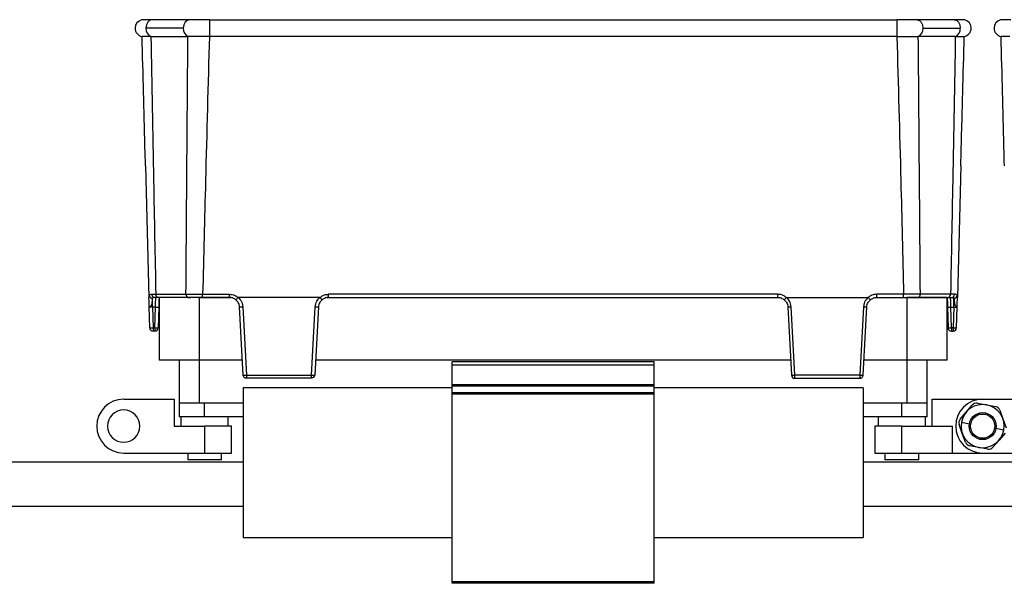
# Model space of a CAD drawing. Header units: millimetres. Extents: x -724 to 2929, y 427 to 799.
# Tile 8 of 51: x -292 to -146, y 596 to 680. Entities that reach past the tile are written whole.
import ezdxf

# ---------------------------------------------------------------- set-up
doc = ezdxf.new("R2010")
doc.units = ezdxf.units.MM

# ---------------------------------------------------------------- blocks, each defined once
blk = doc.blocks.new('Drawing View2')
at = {"color": 7, "linetype": 'Continuous', "lineweight": 25}
for p, q in [((-130.5, 0), (-136.05, 0)), ((-127.5, 0), (-127.5, -2.49)), ((-127.5, 0), (-25.49, 0)), ((-25.49, 0), (-25.49, -2.49)), ((-16.94, 0), (-22.48, 0)), ((-131.39, -1.25), (-136.93, -1.25)), ((-21.6, -1.25), (-16.06, -1.25)), ((-136.19, -2.48), (-130.7, -2.48)), ((-130.66, -2.48), (-130.7, -2.48)), ((-25.49, -2.49), (-127.5, -2.49)), ((-22.33, -2.48), (-22.29, -2.48)), ((-16.8, -2.48), (-22.29, -2.48)), ((-137.01, -21.65), (-136.49, -41.18)), ((-15.98, -21.65), (-16.49, -41.18)), ((-136.07, -40.71), (-135.48, -40.71)), ((-135.48, -40.71), (-131, -40.71)), ((-128.52, -40.72), (-124.55, -40.72)), ((-128.52, -41.18), (-128.52, -40.72)), ((-124.55, -41.18), (-124.55, -40.72)), ((-43.16, -40.72), (-109.83, -40.72)), ((-109.83, -41.18), (-109.83, -40.72)), ((-43.16, -41.18), (-43.16, -40.72)), ((-24.47, -40.72), (-28.44, -40.72)), ((-28.44, -41.18), (-28.44, -40.72)), ((-24.47, -41.18), (-24.47, -40.72)), ((-17.51, -40.71), (-21.99, -40.71)), ((-16.92, -40.71), (-17.51, -40.71)), ((-136.49, -41.35), (-136.49, -41.18)), ((-136.48, -41.64), (-136.49, -41.35)), ((-135.96, -42.65), (-135.96, -41.34)), ((-135.48, -41.23), (-135.48, -41.18)), ((-130.65, -41.18), (-135.14, -41.18)), ((-134.99, -41.22), (-134.99, -50.52)), ((-128.99, -41.22), (-134.99, -41.22)), ((-130.65, -41.18), (-130.29, -41.18)), ((-128.99, -50.52), (-128.99, -41.22)), ((-128.99, -41.22), (-124.32, -41.22)), ((-124.55, -41.18), (-128.52, -41.18)), ((-111.12, -41.18), (-123.25, -41.18)), ((-110.06, -41.22), (-42.93, -41.22)), ((-109.83, -41.18), (-43.16, -41.18)), ((-41.86, -41.18), (-29.73, -41.18)), ((-28.67, -41.22), (-23.99, -41.22)), ((-28.44, -41.18), (-24.47, -41.18)), ((-23.99, -41.22), (-23.99, -50.52)), ((-17.99, -41.22), (-23.99, -41.22)), ((-22.34, -41.18), (-22.7, -41.18)), ((-22.34, -41.18), (-17.85, -41.18)), ((-17.99, -50.52), (-17.99, -41.22)), ((-17.5, -41.23), (-17.51, -41.18)), ((-17.03, -42.65), (-17.03, -41.34)), ((-16.5, -41.35), (-16.49, -41.18)), ((-16.5, -41.64), (-16.5, -41.35)), ((-136.38, -45.7), (-136.46, -42.65)), ((-135.53, -42.65), (-135.96, -42.65)), ((-135.96, -42.65), (-135.88, -45.7)), ((-135.61, -45.7), (-135.53, -42.65)), ((-135.03, -42.65), (-135.11, -45.7)), ((-122.52, -52.71), (-123.05, -42.61)), ((-122.56, -42.59), (-122.03, -52.7)), ((-112.35, -52.7), (-111.82, -42.59)), ((-111.33, -42.61), (-111.86, -52.71)), ((-41.66, -42.61), (-41.13, -52.71)), ((-40.64, -52.7), (-41.17, -42.59)), ((-30.43, -42.59), (-30.96, -52.7)), ((-30.47, -52.71), (-29.94, -42.61)), ((-17.96, -42.65), (-17.88, -45.7)), ((-17.46, -42.65), (-17.03, -42.65)), ((-17.38, -45.7), (-17.46, -42.65)), ((-17.03, -42.65), (-17.11, -45.7)), ((-16.61, -45.7), (-16.53, -42.65)), ((-135.88, -45.7), (-135.61, -45.7)), ((-135.88, -45.7), (-135.88, -46.18)), ((-135.61, -46.18), (-135.88, -46.18)), ((-135.61, -45.7), (-135.61, -46.18)), ((-17.11, -45.7), (-17.38, -45.7)), ((-17.38, -45.7), (-17.38, -46.18)), ((-17.38, -46.18), (-17.11, -46.18)), ((-17.11, -45.7), (-17.11, -46.18)), ((-128.99, -50.52), (-134.99, -50.52)), ((-131.99, -50.52), (-131.99, -56.88)), ((-122.63, -50.52), (-128.99, -50.52)), ((-128.99, -56.88), (-128.99, -50.52)), ((-41.24, -50.52), (-111.74, -50.52)), ((-61.49, -50.74), (-91.49, -50.74)), ((-91.49, -51.24), (-91.49, -50.74)), ((-61.49, -51.24), (-61.49, -50.74)), ((-23.99, -50.52), (-30.35, -50.52)), ((-17.99, -50.52), (-23.99, -50.52)), ((-23.99, -50.52), (-23.99, -56.88)), ((-20.99, -56.88), (-20.99, -50.52)), ((-61.49, -51.24), (-91.49, -51.24)), ((-91.49, -54.14), (-91.49, -51.24)), ((-61.49, -54.14), (-61.49, -51.24)), ((-122.03, -52.7), (-112.35, -52.7)), ((-112.35, -53.18), (-122.02, -53.18)), ((-30.96, -52.7), (-40.64, -52.7)), ((-40.64, -53.18), (-30.97, -53.18)), ((-122.49, -54.58), (-122.49, -76.78)), ((-91.49, -54.58), (-122.49, -54.58)), ((-61.49, -54.14), (-91.49, -54.14)), ((-91.49, -54.35), (-91.49, -54.14)), ((-61.49, -54.35), (-91.49, -54.35)), ((-91.49, -55.32), (-91.49, -54.35)), ((-61.49, -55.32), (-91.49, -55.32)), ((-91.49, -55.53), (-91.49, -55.32)), ((-61.49, -55.53), (-91.49, -55.53)), ((-91.49, -83.38), (-91.49, -55.53)), ((-61.49, -54.35), (-61.49, -54.14)), ((-61.49, -55.32), (-61.49, -54.35)), ((-30.49, -54.58), (-61.49, -54.58)), ((-61.49, -55.53), (-61.49, -55.32)), ((-61.49, -83.38), (-61.49, -55.53)), ((-30.49, -54.58), (-30.49, -76.78)), ((-140.24, -56.28), (-132.74, -56.28)), ((-132.74, -56.28), (-132.74, -60.28)), ((-131.99, -56.88), (-131.99, -58.88)), ((-128.99, -56.88), (-131.99, -56.88)), ((-122.49, -56.88), (-128.99, -56.88)), ((-128.24, -58.88), (-128.24, -56.88)), ((-23.99, -56.88), (-30.49, -56.88)), ((-24.74, -58.88), (-24.74, -56.88)), ((-20.99, -56.88), (-23.99, -56.88)), ((-20.99, -58.88), (-20.99, -56.88)), ((-20.24, -56.28), (-12.74, -56.28)), ((-20.24, -60.28), (-20.24, -56.28)), ((-13.53, -56.89), (-12.16, -57.14)), ((-12.74, -56.28), (-5.24, -56.28)), ((-16.08, -59.26), (-15.18, -58.21)), ((-15.18, -58.21), (-14.28, -57.15)), ((-12.16, -57.14), (-10.8, -57.39)), ((-10.19, -57.91), (-9.73, -59.21)), ((-128.24, -58.88), (-131.99, -58.88)), ((-131.74, -58.88), (-131.74, -60.28)), ((-122.49, -58.88), (-128.24, -58.88)), ((-124.74, -60.28), (-124.74, -58.88)), ((-24.74, -58.88), (-30.49, -58.88)), ((-28.24, -58.88), (-28.24, -60.28)), ((-20.99, -58.88), (-24.74, -58.88)), ((-21.24, -60.28), (-21.24, -58.88)), ((-15.89, -59.71), (-14.71, -59.92)), ((-9.73, -59.21), (-9.26, -60.52)), ((-132.74, -60.28), (-128.24, -60.28)), ((-128.24, -60.28), (-128.24, -64.28)), ((-124.24, -60.28), (-128.24, -60.28)), ((-124.24, -64.28), (-124.24, -60.28)), ((-28.74, -60.28), (-28.74, -64.28)), ((-24.74, -60.28), (-28.74, -60.28)), ((-24.74, -64.28), (-24.74, -60.28)), ((-24.74, -60.28), (-17.24, -60.28)), ((-17.24, -64.28), (-17.24, -60.28)), ((-15.76, -61.36), (-16.22, -60.05)), ((-15.29, -62.66), (-15.76, -61.36)), ((-9.6, -60.86), (-10.78, -60.65)), ((-9.41, -61.31), (-10.31, -62.36)), ((-10.31, -62.36), (-11.21, -63.41)), ((-140.24, -64.28), (-128.24, -64.28)), ((-130.74, -64.28), (-130.74, -65.28)), ((-128.24, -64.28), (-124.24, -64.28)), ((-125.74, -65.28), (-125.74, -64.28)), ((-28.74, -64.28), (-24.74, -64.28)), ((-27.24, -64.28), (-27.24, -65.28)), ((-24.74, -64.28), (-17.24, -64.28)), ((-22.24, -65.28), (-22.24, -64.28)), ((-17.24, -64.28), (-12.74, -64.28)), ((-13.32, -63.43), (-14.69, -63.18)), ((-11.96, -63.68), (-13.32, -63.43)), ((-12.74, -64.28), (-0.74, -64.28)), ((-122.49, -65.63), (-335.44, -65.63)), ((-125.74, -65.28), (-130.74, -65.28)), ((5.01, -65.63), (-30.49, -65.63)), ((-22.24, -65.28), (-27.24, -65.28)), ((-335.44, -72.13), (-122.49, -72.13)), ((-30.49, -72.13), (5.01, -72.13)), ((-122.49, -76.78), (-91.49, -76.78)), ((-61.49, -76.78), (-30.49, -76.78)), ((-61.49, -83.38), (-91.49, -83.38)), ((-91.49, -83.58), (-91.49, -83.38)), ((-61.49, -83.58), (-91.49, -83.58)), ((-61.49, -83.58), (-61.49, -83.38))]:
    blk.add_line(p, q, dxfattribs=at)
at = {"color": 7, "linetype": 'Continuous', "lineweight": 25, "flags": 128}
for points in [[(-136.05, 0), (-136.07, 0), (-136.4, -0.1), (-136.68, -0.38), (-136.86, -0.78), (-136.93, -1.25)], [(-130.5, 0), (-130.5, 0), (-130.84, -0.1), (-131.13, -0.37), (-131.32, -0.77), (-131.39, -1.25)], [(-22.48, 0), (-22.48, 0), (-22.14, -0.1), (-21.86, -0.37), (-21.67, -0.77), (-21.6, -1.25)], [(-16.94, 0), (-16.92, 0), (-16.59, -0.1), (-16.31, -0.38), (-16.12, -0.78), (-16.06, -1.25)]]:
    blk.add_lwpolyline(points, dxfattribs=at)
at = {"color": 7, "linetype": 'Continuous', "lineweight": 25}
for radius in [2, 1.8]:
    blk.add_circle((-12.74, -60.28), radius, dxfattribs=at)
for centre, radius, start, end in [((-137.29, -1.25), 1.25, 103.4111, 180), ((-137.29, -1.25), 1.25, 180, 259.9438), ((-135.73, -1.37), 1.21, 174.2808, 247.0332), ((-130.19, -1.37), 1.21, 174.2772, 247.0522), ((-22.8, -1.37), 1.21, 292.9478, 5.7228), ((-17.26, -1.37), 1.21, 292.9668, 5.7192), ((-15.7, -1.25), 1.25, 280.0562, 0), ((-15.7, -1.25), 1.25, 0, 75.1141), ((-9.79, -1.25), 1.25, 103.4111, 180), ((-9.79, -1.25), 1.25, 180, 259.9438), ((-135.93, -40.83), 0.512, 189.6733, 267.3209), ((-135.61, -40.73), 0.46, 177.902, 266.0718), ((-135.05, -40.76), 0.433, 173.0761, 258.8731), ((-130.57, -40.76), 0.433, 173.0761, 258.8731), ((-22.42, -40.76), 0.433, 281.1269, 6.9239), ((-17.94, -40.76), 0.433, 281.1269, 6.9239), ((-17.38, -40.73), 0.46, 273.9282, 2.098), ((-17.05, -40.83), 0.512, 272.6791, 350.3267), ((-135.28, -37.87), 4.78, 267.0055, 272.9945), ((-122.93, -37.92), 4.69, 268.5083, 274.4927), ((-111.45, -37.92), 4.69, 265.5073, 271.4917), ((-41.54, -37.92), 4.69, 268.5083, 274.4927), ((-30.06, -37.92), 4.69, 265.5073, 271.4917), ((-17.71, -37.87), 4.78, 267.0055, 272.9945), ((-136.13, -40.92), 4.78, 267.0055, 272.9945), ((-135.88, -45.68), 0.5, 181.5, 270), ((-135.36, -40.92), 4.78, 267.0055, 272.9945), ((-135.61, -45.68), 0.5, 270, 358.5), ((-17.63, -40.92), 4.78, 267.0055, 272.9945), ((-17.38, -45.68), 0.5, 181.5, 270), ((-16.86, -40.92), 4.78, 267.0055, 272.9945), ((-17.11, -45.68), 0.5, 270, 358.5), ((-122.4, -48.02), 4.69, 268.5083, 274.4927), ((-122.27, -50.37), 2.36, 264.0433, 275.9567), ((-111.98, -48.02), 4.69, 265.5073, 271.4917), ((-112.3, -52.64), 0.445, 263.4923, 350.4061), ((-41.01, -48.02), 4.69, 268.5083, 274.4927), ((-40.64, -52.69), 0.49, 183, 270), ((-30.59, -48.02), 4.69, 265.5073, 271.4917), ((-30.71, -50.37), 2.36, 264.0433, 275.9567), ((-140.24, -60.28), 4, 90, 270), ((-12.74, -60.28), 4, 90, 270), ((-13.67, -57.67), 0.8, 79.5715, 139.5715), ((-140.24, -60.28), 2.4, 0, 180), ((-12.74, -60.28), 3.2, 349.5715, 169.2807), ((-10.95, -58.18), 0.8, 19.5715, 79.5715), ((-15.47, -59.78), 0.8, 139.5715, 199.5715), ((-12.74, -60.28), 3.2, 169.5715, 349.2807), ((-12.74, -60.28), 3.2, 169.2807, 169.5715), ((-140.24, -60.28), 2.4, 180, 0), ((-12.74, -60.28), 3.2, 349.2807, 349.5715), ((-14.54, -62.39), 0.8, 199.5715, 259.5715), ((-11.82, -62.9), 0.8, 259.5715, 319.5715)]:
    blk.add_arc(centre, radius, start, end, dxfattribs=at)
for points, knots in [([(-127.5, 0), (-127.78, 0), (-128.34, 0), (-129.14, 0), (-129.88, 0), (-130.3, 0), (-130.51, 0)], [0, 0, 0, 0, 0.251352, 0.5003567, 0.7505536, 1, 1, 1, 1]), ([(-22.48, 0), (-22.69, 0), (-23.1, 0), (-23.85, 0), (-24.65, 0), (-25.21, 0), (-25.49, 0)], [0, 0, 0, 0, 0.249446, 0.499643, 0.748648, 1, 1, 1, 1]), ([(-136.04, 0), (-136.24, 0), (-136.66, 0), (-137.12, -0.01), (-137.46, -0.02), (-137.54, -0.03), (-137.58, -0.03)], [0, 0, 0, 0, 0.244853, 0.491764, 0.744142, 1, 1, 1, 1]), ([(-15.38, -0.04), (-15.42, -0.04), (-15.51, -0.02), (-15.85, -0.01), (-16.32, 0), (-16.74, 0), (-16.95, 0)], [0, 0, 0, 0, 0.2564413, 0.5090264, 0.7557506, 1, 1, 1, 1]), ([(-8.54, 0), (-8.74, 0), (-9.16, 0), (-9.62, -0.01), (-9.96, -0.02), (-10.04, -0.03), (-10.08, -0.03)], [0, 0, 0, 0, 0.244853, 0.491764, 0.744142, 1, 1, 1, 1]), ([(-136.2, -2.48), (-136.57, -2.48), (-137.32, -2.48), (-137.45, -2.48), (-137.51, -2.48)], [0, 0, 0, 0, 0.500454, 1, 1, 1, 1]), ([(-137.01, -21.65), (-137.1, -18.07), (-137.27, -11.68), (-137.43, -5.29), (-137.51, -2.48)], [0, 0, 0, 0, 0.560019, 1, 1, 1, 1]), ([(-136.19, -2.48), (-136.19, -2.48), (-136.2, -2.48), (-136.2, -2.48), (-136.2, -2.48)], [0, 0, 0, 0, 0.56, 1, 1, 1, 1]), ([(-136.19, -2.48), (-136.06, -9.62), (-135.84, -22.36), (-135.59, -35.1), (-135.48, -40.71)], [0, 0, 0, 0, 0.560004, 1, 1, 1, 1]), ([(-131, -40.71), (-130.94, -33.57), (-130.85, -20.83), (-130.75, -8.09), (-130.7, -2.48)], [0, 0, 0, 0, 0.5600014, 1, 1, 1, 1]), ([(-127.52, -2.49), (-128.05, -2.49), (-128.88, -2.49), (-129.93, -2.48), (-130.41, -2.48), (-130.66, -2.48)], [0, 0, 0, 0, 0.455145, 0.719094, 1, 1, 1, 1]), ([(-127.52, -2.49), (-127.72, -9.62), (-128.06, -22.37), (-128.38, -35.11), (-128.52, -40.72)], [0, 0, 0, 0, 0.560004, 1, 1, 1, 1]), ([(-127.52, -2.49), (-127.52, -2.49), (-127.51, -2.49), (-127.5, -2.49), (-127.5, -2.49)], [0, 0, 0, 0, 0.559994, 1, 1, 1, 1]), ([(-25.47, -2.49), (-25.47, -2.49), (-25.48, -2.49), (-25.48, -2.49), (-25.49, -2.49)], [0, 0, 0, 0, 0.559994, 1, 1, 1, 1]), ([(-25.47, -2.49), (-25, -2.49), (-24.21, -2.48), (-23.14, -2.48), (-22.61, -2.48), (-22.33, -2.48)], [0, 0, 0, 0, 0.404901, 0.678921, 1, 1, 1, 1]), ([(-25.47, -2.49), (-25.27, -9.62), (-24.92, -22.37), (-24.61, -35.11), (-24.47, -40.72)], [0, 0, 0, 0, 0.560004, 1, 1, 1, 1]), ([(-21.99, -40.71), (-22.04, -33.57), (-22.14, -20.83), (-22.24, -8.09), (-22.29, -2.48)], [0, 0, 0, 0, 0.5600014, 1, 1, 1, 1]), ([(-16.8, -2.48), (-16.92, -9.62), (-17.15, -22.36), (-17.4, -35.1), (-17.51, -40.71)], [0, 0, 0, 0, 0.560004, 1, 1, 1, 1]), ([(-16.8, -2.48), (-16.79, -2.48), (-16.79, -2.48), (-16.79, -2.48), (-16.79, -2.48)], [0, 0, 0, 0, 0.56, 1, 1, 1, 1]), ([(-16.79, -2.48), (-16.57, -2.48), (-16.17, -2.48), (-15.64, -2.48), (-15.54, -2.48), (-15.48, -2.48)], [0, 0, 0, 0, 0.2860724, 0.5160768, 1, 1, 1, 1]), ([(-15.98, -21.65), (-15.89, -18.07), (-15.72, -11.68), (-15.55, -5.29), (-15.48, -2.48)], [0, 0, 0, 0, 0.560019, 1, 1, 1, 1]), ([(-8.7, -2.48), (-9.07, -2.48), (-9.82, -2.48), (-9.95, -2.48), (-10.01, -2.48)], [0, 0, 0, 0, 0.500454, 1, 1, 1, 1]), ([(-9.51, -21.65), (-9.6, -18.07), (-9.77, -11.68), (-9.93, -5.29), (-10.01, -2.48)], [0, 0, 0, 0, 0.560019, 1, 1, 1, 1]), ([(-136.49, -41.35), (-136.49, -41.26), (-136.49, -41.09), (-136.46, -40.97), (-136.44, -40.92)], [0, 0, 0, 0, 0.493609, 1, 1, 1, 1]), ([(-136.44, -40.92), (-136.4, -40.85), (-136.32, -40.73), (-136.15, -40.72), (-136.07, -40.71)], [0, 0, 0, 0, 0.498303, 1, 1, 1, 1]), ([(-131, -40.71), (-130.82, -40.71), (-130.48, -40.71), (-129.87, -40.72), (-129.21, -40.72), (-128.75, -40.72), (-128.52, -40.72)], [0, 0, 0, 0, 0.250771, 0.499923, 0.749565, 1, 1, 1, 1]), ([(-124.55, -40.72), (-124.28, -40.75), (-123.81, -40.8), (-123.43, -41.07), (-123.26, -41.19)], [0, 0, 0, 0, 0.559922, 1, 1, 1, 1]), ([(-111.11, -41.19), (-110.89, -41.04), (-110.5, -40.77), (-110.04, -40.74), (-109.83, -40.72)], [0, 0, 0, 0, 0.560071, 1, 1, 1, 1]), ([(-41.87, -41.19), (-42.09, -41.04), (-42.48, -40.77), (-42.95, -40.74), (-43.16, -40.72)], [0, 0, 0, 0, 0.560071, 1, 1, 1, 1]), ([(-28.44, -40.72), (-28.7, -40.75), (-29.17, -40.8), (-29.56, -41.07), (-29.72, -41.19)], [0, 0, 0, 0, 0.559922, 1, 1, 1, 1]), ([(-21.99, -40.71), (-22.16, -40.71), (-22.51, -40.71), (-23.12, -40.72), (-23.78, -40.72), (-24.24, -40.72), (-24.47, -40.72)], [0, 0, 0, 0, 0.250771, 0.499923, 0.749565, 1, 1, 1, 1]), ([(-16.55, -40.92), (-16.59, -40.85), (-16.67, -40.73), (-16.83, -40.72), (-16.92, -40.71)], [0, 0, 0, 0, 0.498303, 1, 1, 1, 1]), ([(-16.5, -41.35), (-16.5, -41.26), (-16.5, -41.09), (-16.53, -40.97), (-16.55, -40.92)], [0, 0, 0, 0, 0.493609, 1, 1, 1, 1]), ([(-136.46, -42.65), (-136.46, -42.37), (-136.47, -42.01), (-136.48, -41.71), (-136.48, -41.64)], [0, 0, 0, 0, 0.741632, 1, 1, 1, 1]), ([(-135.96, -41.34), (-135.98, -41.41), (-136.04, -41.55), (-136.03, -41.87), (-136.06, -42.15), (-136.13, -42.35), (-136.18, -42.41), (-136.2, -42.44)], [0, 0, 0, 0, 0.277538, 0.553015, 0.833899, 0.910241, 1, 1, 1, 1]), ([(-135.64, -41.18), (-135.71, -41.19), (-135.85, -41.2), (-135.92, -41.29), (-135.96, -41.34)], [0, 0, 0, 0, 0.5073736, 1, 1, 1, 1]), ([(-135.14, -41.18), (-135.24, -41.18), (-135.43, -41.18), (-135.58, -41.18), (-135.64, -41.18)], [0, 0, 0, 0, 0.5597072, 1, 1, 1, 1]), ([(-135.53, -42.65), (-135.53, -42.53), (-135.52, -42.31), (-135.51, -41.94), (-135.49, -41.57), (-135.48, -41.29), (-135.48, -41.25), (-135.48, -41.23)], [0, 0, 0, 0, 0.173106, 0.325249, 0.565721, 0.854963, 1, 1, 1, 1]), ([(-134.99, -41.18), (-134.99, -41.21), (-135, -41.35), (-135.01, -41.82), (-135.02, -42.34), (-135.03, -42.65)], [0, 0, 0, 0, 0.07313, 0.440036, 1, 1, 1, 1]), ([(-128.52, -41.18), (-128.97, -41.18), (-129.77, -41.18), (-130.38, -41.18), (-130.65, -41.18)], [0, 0, 0, 0, 0.558912, 1, 1, 1, 1]), ([(-123.58, -41.54), (-123.73, -41.44), (-124.02, -41.23), (-124.37, -41.2), (-124.55, -41.18)], [0, 0, 0, 0, 0.510825, 1, 1, 1, 1]), ([(-123.58, -41.54), (-123.57, -41.54), (-123.57, -41.54), (-123.55, -41.51), (-123.51, -41.47), (-123.45, -41.41), (-123.37, -41.31), (-123.3, -41.23), (-123.26, -41.19)], [0, 0, 0, 0, 0.139541, 0.281229, 0.42135, 0.556376, 0.799485, 1, 1, 1, 1]), ([(-123.05, -42.61), (-123.06, -42.48), (-123.09, -42.25), (-123.26, -41.87), (-123.45, -41.67), (-123.58, -41.54)], [0, 0, 0, 0, 0.302331, 0.570083, 1, 1, 1, 1]), ([(-123.26, -41.19), (-123.26, -41.19), (-123.26, -41.19), (-123.26, -41.18), (-123.25, -41.18), (-123.25, -41.18)], [0, 0, 0, 0, 0.279345, 0.5593131, 1, 1, 1, 1]), ([(-123.25, -41.18), (-123.04, -41.41), (-122.67, -41.82), (-122.59, -42.36), (-122.56, -42.59)], [0, 0, 0, 0, 0.559975, 1, 1, 1, 1]), ([(-111.82, -42.59), (-111.77, -42.29), (-111.67, -41.75), (-111.29, -41.36), (-111.12, -41.18)], [0, 0, 0, 0, 0.560027, 1, 1, 1, 1]), ([(-110.8, -41.54), (-110.92, -41.67), (-111.12, -41.87), (-111.28, -42.25), (-111.31, -42.48), (-111.33, -42.61)], [0, 0, 0, 0, 0.429917, 0.697669, 1, 1, 1, 1]), ([(-111.12, -41.18), (-111.12, -41.18), (-111.12, -41.18), (-111.12, -41.19), (-111.11, -41.19), (-111.11, -41.19)], [0, 0, 0, 0, 0.559257, 0.77874, 1, 1, 1, 1]), ([(-110.8, -41.54), (-110.8, -41.54), (-110.81, -41.54), (-110.83, -41.51), (-110.87, -41.47), (-110.93, -41.41), (-111.01, -41.31), (-111.08, -41.23), (-111.11, -41.19)], [0, 0, 0, 0, 0.139837, 0.281809, 0.422153, 0.557296, 0.800225, 1, 1, 1, 1]), ([(-109.83, -41.18), (-110, -41.2), (-110.36, -41.23), (-110.65, -41.44), (-110.8, -41.54)], [0, 0, 0, 0, 0.489175, 1, 1, 1, 1]), ([(-43.16, -41.18), (-42.98, -41.2), (-42.63, -41.23), (-42.34, -41.44), (-42.19, -41.54)], [0, 0, 0, 0, 0.489175, 1, 1, 1, 1]), ([(-42.19, -41.54), (-42.18, -41.54), (-42.18, -41.54), (-42.16, -41.51), (-42.12, -41.47), (-42.06, -41.41), (-41.98, -41.31), (-41.91, -41.23), (-41.87, -41.19)], [0, 0, 0, 0, 0.1395414, 0.2812288, 0.4213499, 0.5563761, 0.7994855, 1, 1, 1, 1]), ([(-42.19, -41.54), (-42.06, -41.67), (-41.87, -41.87), (-41.7, -42.25), (-41.67, -42.48), (-41.66, -42.61)], [0, 0, 0, 0, 0.429917, 0.697669, 1, 1, 1, 1]), ([(-41.86, -41.18), (-41.87, -41.18), (-41.87, -41.18), (-41.87, -41.19), (-41.87, -41.19), (-41.87, -41.19)], [0, 0, 0, 0, 0.5592574, 0.7787404, 1, 1, 1, 1]), ([(-41.17, -42.59), (-41.22, -42.29), (-41.32, -41.75), (-41.7, -41.36), (-41.86, -41.18)], [0, 0, 0, 0, 0.560027, 1, 1, 1, 1]), ([(-29.73, -41.18), (-29.94, -41.41), (-30.31, -41.82), (-30.39, -42.36), (-30.43, -42.59)], [0, 0, 0, 0, 0.5599746, 1, 1, 1, 1]), ([(-29.94, -42.61), (-29.92, -42.48), (-29.89, -42.25), (-29.73, -41.87), (-29.53, -41.67), (-29.41, -41.54)], [0, 0, 0, 0, 0.302331, 0.570083, 1, 1, 1, 1]), ([(-29.72, -41.19), (-29.72, -41.19), (-29.73, -41.19), (-29.73, -41.18), (-29.73, -41.18), (-29.73, -41.18)], [0, 0, 0, 0, 0.279345, 0.5593131, 1, 1, 1, 1]), ([(-29.41, -41.54), (-29.41, -41.54), (-29.42, -41.54), (-29.44, -41.51), (-29.48, -41.47), (-29.54, -41.41), (-29.62, -41.31), (-29.69, -41.23), (-29.72, -41.19)], [0, 0, 0, 0, 0.1398372, 0.2818093, 0.4221533, 0.5572961, 0.800225, 1, 1, 1, 1]), ([(-29.41, -41.54), (-29.26, -41.44), (-28.97, -41.23), (-28.61, -41.2), (-28.44, -41.18)], [0, 0, 0, 0, 0.510825, 1, 1, 1, 1]), ([(-24.47, -41.18), (-24.02, -41.18), (-23.22, -41.18), (-22.61, -41.18), (-22.34, -41.18)], [0, 0, 0, 0, 0.558912, 1, 1, 1, 1]), ([(-17.99, -41.18), (-17.99, -41.21), (-17.99, -41.35), (-17.98, -41.82), (-17.96, -42.34), (-17.96, -42.65)], [0, 0, 0, 0, 0.07313, 0.440036, 1, 1, 1, 1]), ([(-17.85, -41.18), (-17.74, -41.18), (-17.55, -41.18), (-17.41, -41.18), (-17.35, -41.18)], [0, 0, 0, 0, 0.559707, 1, 1, 1, 1]), ([(-17.46, -42.65), (-17.46, -42.53), (-17.47, -42.31), (-17.48, -41.95), (-17.49, -41.56), (-17.5, -41.38), (-17.5, -41.29)], [0, 0, 0, 0, 0.202483, 0.380438, 0.661683, 1, 1, 1, 1]), ([(-17.35, -41.18), (-17.27, -41.19), (-17.13, -41.2), (-17.06, -41.29), (-17.03, -41.34)], [0, 0, 0, 0, 0.507374, 1, 1, 1, 1]), ([(-17.03, -41.34), (-17, -41.41), (-16.95, -41.55), (-16.95, -41.87), (-16.93, -42.15), (-16.86, -42.35), (-16.81, -42.41), (-16.78, -42.44)], [0, 0, 0, 0, 0.277538, 0.5530145, 0.8338986, 0.9102413, 1, 1, 1, 1]), ([(-16.53, -42.65), (-16.52, -42.37), (-16.51, -42.01), (-16.51, -41.71), (-16.5, -41.64)], [0, 0, 0, 0, 0.741632, 1, 1, 1, 1]), ([(-136.2, -42.44), (-136.25, -42.48), (-136.33, -42.55), (-136.43, -42.6), (-136.45, -42.63), (-136.46, -42.65)], [0, 0, 0, 0, 0.3474085, 0.6309408, 1, 1, 1, 1]), ([(-135.96, -42.65), (-135.99, -42.64), (-136.06, -42.64), (-136.18, -42.63), (-136.32, -42.63), (-136.41, -42.63), (-136.45, -42.64), (-136.45, -42.64), (-136.46, -42.65)], [0, 0, 0, 0, 0.1307052, 0.2577402, 0.4999998, 0.742232, 0.869274, 1, 1, 1, 1]), ([(-17.03, -42.65), (-17, -42.64), (-16.93, -42.64), (-16.8, -42.63), (-16.67, -42.63), (-16.58, -42.63), (-16.54, -42.64), (-16.53, -42.64), (-16.53, -42.65)], [0, 0, 0, 0, 0.130726, 0.257768, 0.5, 0.74226, 0.869295, 1, 1, 1, 1]), ([(-16.78, -42.44), (-16.74, -42.48), (-16.66, -42.55), (-16.55, -42.6), (-16.54, -42.63), (-16.53, -42.65)], [0, 0, 0, 0, 0.347408, 0.630941, 1, 1, 1, 1]), ([(-122.52, -52.71), (-122.52, -52.71), (-122.52, -52.71), (-122.52, -52.71), (-122.52, -52.71)], [0, 0, 0, 0, 0.56, 1, 1, 1, 1]), ([(-122.02, -53.18), (-122.06, -53.18), (-122.13, -53.18), (-122.25, -53.13), (-122.38, -53.05), (-122.49, -52.9), (-122.51, -52.77), (-122.52, -52.71)], [0, 0, 0, 0, 0.1553647, 0.2907494, 0.5007962, 0.757657, 1, 1, 1, 1]), ([(-122.03, -52.7), (-122.03, -52.7), (-122.03, -52.7), (-122.03, -52.71), (-122.03, -52.71)], [0, 0, 0, 0, 0.56, 1, 1, 1, 1]), ([(-122.03, -52.71), (-122.03, -52.76), (-122.03, -52.87), (-122.03, -52.99), (-122.02, -53.08), (-122.02, -53.14), (-122.02, -53.18), (-122.02, -53.18), (-122.02, -53.18)], [0, 0, 0, 0, 0.19781, 0.429961, 0.559488, 0.697674, 0.844514, 1, 1, 1, 1]), ([(-111.86, -52.71), (-111.86, -52.71), (-111.86, -52.71), (-111.86, -52.72), (-111.86, -52.72), (-111.86, -52.72), (-111.86, -52.72)], [0, 0, 0, 0, 0.270759, 0.562561, 0.789542, 1, 1, 1, 1]), ([(-41.13, -52.71), (-41.13, -52.71), (-41.13, -52.71), (-41.13, -52.72), (-41.13, -52.72), (-41.13, -52.72), (-41.13, -52.72)], [0, 0, 0, 0, 0.270759, 0.562561, 0.789542, 1, 1, 1, 1]), ([(-30.96, -52.71), (-30.96, -52.76), (-30.96, -52.87), (-30.96, -52.99), (-30.96, -53.08), (-30.96, -53.14), (-30.97, -53.18), (-30.97, -53.18), (-30.97, -53.18)], [0, 0, 0, 0, 0.19781, 0.429961, 0.559488, 0.697674, 0.844514, 1, 1, 1, 1]), ([(-30.97, -53.18), (-30.93, -53.18), (-30.86, -53.18), (-30.74, -53.13), (-30.61, -53.05), (-30.5, -52.9), (-30.48, -52.77), (-30.47, -52.71)], [0, 0, 0, 0, 0.15539, 0.290783, 0.500796, 0.757678, 1, 1, 1, 1]), ([(-30.96, -52.7), (-30.96, -52.7), (-30.96, -52.7), (-30.96, -52.71), (-30.96, -52.71)], [0, 0, 0, 0, 0.56, 1, 1, 1, 1]), ([(-30.47, -52.71), (-30.47, -52.71), (-30.47, -52.71), (-30.47, -52.71), (-30.47, -52.71)], [0, 0, 0, 0, 0.56, 1, 1, 1, 1])]:
    blk.add_open_spline(points, degree=3, knots=knots, dxfattribs=at)
for points in [[(-112.35, -53.18), (-112.35, -53.18), (-112.35, -53.16), (-112.35, -53.05), (-112.35, -52.89), (-112.35, -52.76), (-112.35, -52.7)], [(-40.64, -53.18), (-40.64, -53.18), (-40.64, -53.16), (-40.64, -53.05), (-40.64, -52.89), (-40.64, -52.76), (-40.64, -52.7)]]:
    blk.add_open_spline(points, degree=3, dxfattribs=at)

msp = doc.modelspace()

# ---------------------------------------------------------------- block references
at = {"color": 7, "linetype": 'Continuous', "lineweight": 25}
msp.add_blockref('Drawing View2', (-136.48, 680.07), dxfattribs=at)

doc.saveas('drawing.dxf')
